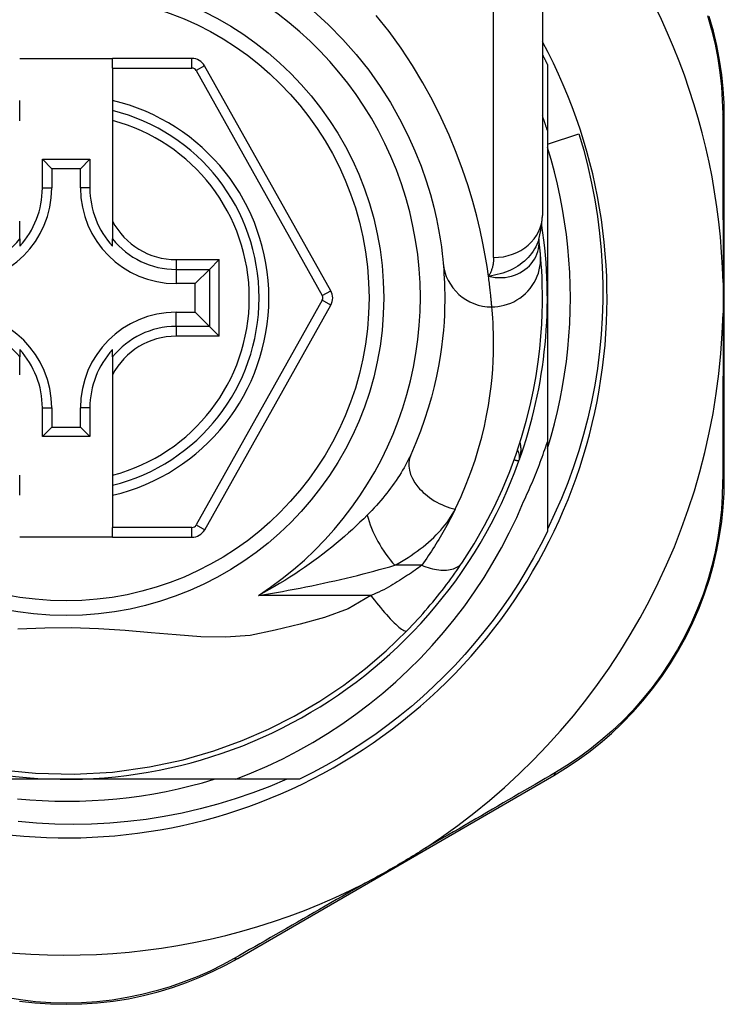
# Model space of a CAD drawing. Header units: inches. Extents: x 20 to 683, y 61 to 320.
# Tile 46 of 205: x 56.212 to 56.78, y 212.201 to 212.994. Entities that reach past the tile are written whole.
import ezdxf

# ---------------------------------------------------------------- set-up
doc = ezdxf.new("R2010")
doc.units = ezdxf.units.IN
doc.header["$MEASUREMENT"] = 0
doc.layers.add('Visible Edges(ANSI)', color=7, linetype='Continuous', lineweight=25)
doc.layers.add('Visible Tangent Edges(ANSI)', color=7, linetype='Continuous', lineweight=25)

msp = doc.modelspace()

# ---------------------------------------------------------------- linework, layer by layer
at = {"layer": 'Visible Edges(ANSI)'}
for p, q in [((56.6332, 213.07342), (56.6332, 212.83616)), ((56.21194, 212.96273), (56.28674, 212.96273)), ((56.35069, 212.96273), (56.28674, 212.96273)), ((56.28674, 212.95486), (56.28674, 212.96273)), ((56.46263, 212.77551), (56.36099, 212.9567)), ((56.63714, 212.95782), (56.63714, 212.90476)), ((56.28674, 212.95486), (56.28674, 212.92878)), ((56.21194, 212.92068), (56.21194, 212.92878)), ((56.28674, 212.92878), (56.28674, 212.92068)), ((56.21194, 212.91255), (56.21194, 212.92068)), ((56.28674, 212.92068), (56.28674, 212.91255)), ((56.77972, 212.6235), (56.77972, 212.91558)), ((56.28674, 212.91255), (56.28674, 212.83157)), ((56.63714, 212.90476), (56.63714, 212.76973)), ((56.63714, 212.89371), (56.6626, 212.90192)), ((56.2302, 212.85831), (56.2302, 212.8814)), ((56.2302, 212.8814), (56.23778, 212.87382)), ((56.2302, 212.8814), (56.26849, 212.8814)), ((56.26849, 212.8814), (56.26091, 212.87382)), ((56.26849, 212.8814), (56.26849, 212.85831)), ((56.23778, 212.87382), (56.23778, 212.85831)), ((56.26091, 212.87382), (56.23778, 212.87382)), ((56.26091, 212.85831), (56.26091, 212.87382)), ((56.21194, 212.8173), (56.21194, 212.83157)), ((56.28674, 212.83157), (56.28674, 212.8173)), ((56.21194, 212.8173), (56.21194, 212.81139)), ((56.28674, 212.81139), (56.28674, 212.8173)), ((56.63028, 212.81699), (56.63027, 212.81704)), ((56.3727, 212.80057), (56.36486, 212.79273)), ((56.36486, 212.79273), (56.35343, 212.7813)), ((56.35343, 212.7813), (56.33793, 212.7813)), ((56.35343, 212.75817), (56.35343, 212.7813)), ((56.63714, 212.76973), (56.63714, 212.65381)), ((56.33793, 212.75817), (56.35343, 212.75817)), ((56.36486, 212.74674), (56.35343, 212.75817)), ((56.361, 212.58293), (56.46263, 212.76395)), ((56.36486, 212.74674), (56.3727, 212.73889)), ((56.21194, 212.72808), (56.21194, 212.72217)), ((56.28674, 212.72217), (56.28674, 212.72808)), ((56.21194, 212.70789), (56.21194, 212.72217)), ((56.28674, 212.72217), (56.28674, 212.70789)), ((56.28674, 212.70789), (56.28674, 212.62691)), ((56.2302, 212.65807), (56.2302, 212.68115)), ((56.23778, 212.68115), (56.23778, 212.66565)), ((56.26091, 212.66565), (56.26091, 212.68115)), ((56.26849, 212.68115), (56.26849, 212.65807)), ((56.2302, 212.65807), (56.23778, 212.66565)), ((56.23778, 212.66565), (56.26091, 212.66565)), ((56.26849, 212.65807), (56.26091, 212.66565)), ((56.26849, 212.65807), (56.2302, 212.65807)), ((56.63714, 212.65381), (56.63714, 212.58165)), ((56.21194, 212.61879), (56.21194, 212.62691)), ((56.28674, 212.62691), (56.28674, 212.61879)), ((56.21194, 212.61068), (56.21194, 212.61879)), ((56.28674, 212.61879), (56.28674, 212.61068)), ((56.28674, 212.61068), (56.28674, 212.58478)), ((56.28674, 212.57691), (56.28674, 212.58478)), ((56.28674, 212.57691), (56.21194, 212.57691)), ((56.28674, 212.57691), (56.3507, 212.57691)), ((56.38765, 212.23761), (56.64222, 212.385)), ((56.24934, 212.38194), (56.09343, 212.38194)), ((56.38605, 212.38194), (56.24934, 212.38194)), ((56.43743, 212.38194), (56.38605, 212.38194))]:
    msp.add_line(p, q, dxfattribs=at)
at = {"layer": 'Visible Edges(ANSI)', "flags": 128}
for points in [[(56.44843, 213.00094), (56.46072, 212.98974), (56.47231, 212.97799), (56.48315, 212.96576), (56.49318, 212.95314), (56.50235, 212.94021), (56.51064, 212.92711), (56.51806, 212.91398), (56.52464, 212.90098), (56.5304, 212.88824), (56.53534, 212.8759), (56.53949, 212.86412), (56.54288, 212.85303), (56.54563, 212.84277), (56.54783, 212.83337), (56.54954, 212.82489), (56.55083, 212.81737), (56.55177, 212.81085), (56.55243, 212.80538), (56.55287, 212.801), (56.55317, 212.79776)], [(56.77972, 212.91558), (56.7795, 212.92671), (56.7788, 212.93807), (56.77761, 212.94961), (56.77591, 212.96127), (56.77367, 212.973), (56.7709, 212.98476), (56.76757, 212.99652)], [(56.6332, 212.96573), (56.63337, 212.9654), (56.63353, 212.96507), (56.6337, 212.96474), (56.63387, 212.96441), (56.63403, 212.96409), (56.6342, 212.96376), (56.63437, 212.96343), (56.63453, 212.9631), (56.6347, 212.96277), (56.63486, 212.96244), (56.63503, 212.96211), (56.63519, 212.96178), (56.63535, 212.96145), (56.63552, 212.96112), (56.63568, 212.96079), (56.63584, 212.96046), (56.63601, 212.96013), (56.63617, 212.9598), (56.63633, 212.95947), (56.63649, 212.95914), (56.63665, 212.95881), (56.63682, 212.95848), (56.63698, 212.95815), (56.63714, 212.95782)], [(56.63714, 212.90476), (56.63698, 212.90524), (56.63682, 212.90573), (56.63666, 212.90621), (56.63651, 212.9067), (56.63635, 212.90718), (56.63619, 212.90767), (56.63603, 212.90815), (56.63586, 212.90864), (56.6357, 212.90912), (56.63554, 212.9096), (56.63538, 212.91009), (56.63521, 212.91057), (56.63505, 212.91105), (56.63488, 212.91154), (56.63472, 212.91202), (56.63455, 212.9125), (56.63439, 212.91299), (56.63422, 212.91347), (56.63405, 212.91395), (56.63388, 212.91443), (56.63371, 212.91492), (56.63354, 212.9154), (56.63337, 212.91588), (56.6332, 212.91636)], [(56.6626, 212.90192), (56.66643, 212.88879), (56.66983, 212.87556), (56.67282, 212.86224), (56.67538, 212.84885), (56.67751, 212.83539), (56.67922, 212.82188), (56.6805, 212.80832), (56.68136, 212.79472), (56.68178, 212.78109), (56.68178, 212.76745), (56.68134, 212.75381), (56.68047, 212.74016), (56.67917, 212.72655), (56.67744, 212.71299), (56.67528, 212.69952), (56.6727, 212.68612), (56.6697, 212.67283), (56.66628, 212.65964), (56.66244, 212.64657), (56.6582, 212.63363), (56.65354, 212.62082), (56.64847, 212.60816), (56.64301, 212.59566), (56.63714, 212.58332)], [(56.63714, 212.64842), (56.64008, 212.65826), (56.64278, 212.66816), (56.64523, 212.67813), (56.64742, 212.68816), (56.64936, 212.69824), (56.65104, 212.70837), (56.65246, 212.71854), (56.65363, 212.72874), (56.65454, 212.73896), (56.65519, 212.74921), (56.65558, 212.75947), (56.65571, 212.76973), (56.65558, 212.78), (56.65519, 212.79026), (56.65454, 212.8005), (56.65363, 212.81073), (56.65246, 212.82093), (56.65104, 212.83109), (56.64936, 212.84122), (56.64742, 212.8513), (56.64523, 212.86133), (56.64278, 212.8713), (56.64008, 212.88121), (56.63714, 212.89104)], [(56.63018, 212.81674), (56.6325, 212.82662), (56.6332, 212.83616)], [(56.63158, 212.80499), (56.63155, 212.80533), (56.63151, 212.80568), (56.63148, 212.80605), (56.63144, 212.80643), (56.6314, 212.80683), (56.63136, 212.80724), (56.63132, 212.80767), (56.63128, 212.8081), (56.63123, 212.80856), (56.63118, 212.80902), (56.63113, 212.8095), (56.63108, 212.81), (56.63103, 212.8105), (56.63097, 212.81102), (56.63092, 212.81156), (56.63085, 212.81211), (56.63079, 212.81267), (56.63073, 212.81325), (56.63066, 212.81384), (56.63059, 212.81444), (56.63052, 212.81506), (56.63044, 212.81569), (56.63036, 212.81633), (56.63028, 212.81699)], [(56.56872, 212.5568), (56.5781, 212.57158), (56.58656, 212.58635), (56.59414, 212.60103), (56.60087, 212.61554), (56.60679, 212.6298), (56.61193, 212.64372), (56.61636, 212.65728), (56.62013, 212.67043), (56.6233, 212.68313), (56.62592, 212.69534), (56.62805, 212.70703), (56.62972, 212.71819), (56.63101, 212.72879), (56.63195, 212.73881), (56.6326, 212.74824), (56.63299, 212.75707), (56.63318, 212.76529), (56.63319, 212.77288), (56.63307, 212.77985), (56.63285, 212.78617), (56.63256, 212.79186), (56.63224, 212.79689), (56.6319, 212.80127), (56.63158, 212.80499)], [(56.55317, 212.79776), (56.55339, 212.79529), (56.55361, 212.79245), (56.55384, 212.78924), (56.55405, 212.78564), (56.55423, 212.78167), (56.55437, 212.77733), (56.55445, 212.77262), (56.55445, 212.76755), (56.55437, 212.76213), (56.55418, 212.75637), (56.55385, 212.75027), (56.55337, 212.74384), (56.55272, 212.73707), (56.55186, 212.72996), (56.55079, 212.72253), (56.54947, 212.71477), (56.54788, 212.70669), (56.54598, 212.69832), (56.54377, 212.68967), (56.5412, 212.68078), (56.53827, 212.67167), (56.53494, 212.66236), (56.5312, 212.65289), (56.52702, 212.64327)], [(56.77873, 212.78205), (56.77875, 212.78103), (56.77877, 212.78), (56.77879, 212.77897), (56.7788, 212.77793), (56.77882, 212.7769), (56.77883, 212.77587), (56.77884, 212.77485), (56.77885, 212.77382), (56.77886, 212.7728), (56.77886, 212.77177), (56.77886, 212.77075), (56.77886, 212.76972), (56.77886, 212.7687), (56.77886, 212.76767), (56.77886, 212.76665), (56.77885, 212.76563), (56.77884, 212.7646), (56.77883, 212.76358), (56.77882, 212.76255), (56.7788, 212.76152), (56.77879, 212.76049), (56.77877, 212.75947), (56.77875, 212.75844), (56.77873, 212.75741)], [(56.618, 212.6056), (56.61892, 212.60756), (56.61983, 212.60952), (56.62073, 212.61149), (56.62162, 212.61346), (56.6225, 212.61544), (56.62336, 212.61742), (56.62422, 212.61941), (56.62507, 212.6214), (56.6259, 212.62339), (56.62673, 212.62539), (56.62754, 212.6274), (56.62835, 212.6294), (56.62914, 212.63142), (56.62992, 212.63343), (56.63069, 212.63545), (56.63145, 212.63748), (56.6322, 212.63951), (56.63294, 212.64154), (56.63366, 212.64357), (56.63438, 212.64561), (56.63509, 212.64766), (56.63578, 212.64971), (56.63647, 212.65176), (56.63714, 212.65381)], [(56.64222, 212.385), (56.6517, 212.39075), (56.66114, 212.39701), (56.6705, 212.40379), (56.6797, 212.41107), (56.6887, 212.41885), (56.69746, 212.4271), (56.70595, 212.43583), (56.71413, 212.44503), (56.72194, 212.45468), (56.72936, 212.46475), (56.73634, 212.47518), (56.74288, 212.48595), (56.74892, 212.49699), (56.75445, 212.50826), (56.75943, 212.51972), (56.76385, 212.53132), (56.76769, 212.543), (56.77097, 212.55471), (56.7737, 212.56642), (56.77591, 212.57808), (56.7776, 212.58966), (56.77879, 212.60112), (56.77949, 212.61241), (56.77972, 212.6235)], [(56.38605, 212.38194), (56.39884, 212.38703), (56.41146, 212.39254), (56.42389, 212.39848), (56.43613, 212.40484), (56.44815, 212.41161), (56.45996, 212.41879), (56.47152, 212.42637), (56.48281, 212.43434), (56.49382, 212.44267), (56.50453, 212.45136), (56.51494, 212.46042), (56.52504, 212.46981), (56.53482, 212.47955), (56.54427, 212.48962), (56.55338, 212.50002), (56.56213, 212.51072), (56.57051, 212.52171), (56.5785, 212.53296), (56.5861, 212.54448), (56.5933, 212.55624), (56.6001, 212.56825), (56.60648, 212.58048), (56.61245, 212.59293), (56.618, 212.6056)], [(56.63714, 212.58165), (56.63176, 212.57093), (56.62608, 212.56037), (56.62011, 212.54998), (56.61385, 212.53975), (56.60732, 212.5297), (56.6005, 212.51984), (56.59341, 212.51017), (56.58606, 212.5007), (56.57845, 212.49143), (56.57058, 212.48239), (56.56246, 212.47356), (56.55411, 212.46497), (56.54551, 212.45661), (56.53669, 212.44849), (56.52764, 212.44063), (56.51838, 212.43301), (56.50891, 212.42566), (56.49924, 212.41857), (56.48938, 212.41176), (56.47933, 212.40522), (56.4691, 212.39896), (56.4587, 212.393), (56.44814, 212.38732), (56.43743, 212.38194)], [(56.52398, 212.50155), (56.52613, 212.50377), (56.52827, 212.50602), (56.5304, 212.50829), (56.53252, 212.51059), (56.53463, 212.5129), (56.53671, 212.51524), (56.53878, 212.5176), (56.54082, 212.51995), (56.54282, 212.52231), (56.5448, 212.52468), (56.54674, 212.52704), (56.54865, 212.52939), (56.55052, 212.53174), (56.55236, 212.53409), (56.55416, 212.53643), (56.55593, 212.53875), (56.55766, 212.54107), (56.55936, 212.54338), (56.56102, 212.54567), (56.56264, 212.54794), (56.56422, 212.55019), (56.56577, 212.55242), (56.56727, 212.55462), (56.56872, 212.5568)], [(56.19399, 212.38989), (56.22457, 212.38668), (56.25572, 212.38593), (56.2868, 212.38772), (56.3165, 212.39179), (56.34371, 212.39765), (56.36851, 212.40484), (56.39124, 212.41305), (56.41252, 212.42228), (56.4331, 212.43271), (56.45367, 212.44477), (56.47311, 212.45783), (56.49066, 212.47117), (56.50728, 212.48544), (56.52398, 212.50155)], [(56.21016, 212.3662), (56.22015, 212.36534), (56.23015, 212.36472), (56.24017, 212.36434), (56.2502, 212.36422), (56.26022, 212.36434), (56.27024, 212.36472), (56.28025, 212.36534), (56.29023, 212.3662), (56.3002, 212.36731), (56.31013, 212.36867), (56.32003, 212.37028), (56.32988, 212.37213), (56.33969, 212.37422), (56.34944, 212.37655), (56.35913, 212.37912), (56.36875, 212.38194)], [(56.42711, 212.38194), (56.41351, 212.37619), (56.3997, 212.37092), (56.3857, 212.36612), (56.37155, 212.36181), (56.35726, 212.358), (56.34288, 212.35469), (56.32839, 212.35188), (56.31383, 212.34959), (56.2992, 212.34779), (56.28451, 212.34651), (56.26978, 212.34574), (56.25502, 212.34547), (56.24025, 212.34573), (56.22548, 212.3465), (56.21073, 212.34778)], [(56.53831, 212.326), (56.53637, 212.32475), (56.53442, 212.32351), (56.53246, 212.32228), (56.53051, 212.32107), (56.52853, 212.31985), (56.52653, 212.31864), (56.52452, 212.31743), (56.52252, 212.31624), (56.52053, 212.31506), (56.51857, 212.31391), (56.51661, 212.31276), (56.51464, 212.31162), (56.51267, 212.31048), (56.5107, 212.30935), (56.50872, 212.30822), (56.50673, 212.3071), (56.50475, 212.30598), (56.50274, 212.30486), (56.5007, 212.30374), (56.49863, 212.3026), (56.49654, 212.30148), (56.49446, 212.30037), (56.49237, 212.29927), (56.49031, 212.29821)], [(56.21168, 212.20315), (56.22417, 212.20173), (56.23677, 212.20087), (56.24942, 212.20057), (56.26208, 212.20085), (56.27468, 212.20169), (56.28716, 212.2031), (56.29949, 212.20508), (56.31159, 212.2076), (56.32343, 212.21063), (56.335, 212.21414), (56.34625, 212.21808), (56.35718, 212.22244), (56.36773, 212.22716), (56.3779, 212.23223), (56.38765, 212.23761)]]:
    msp.add_lwpolyline(points, dxfattribs=at)
at = {"layer": 'Visible Edges(ANSI)'}
msp.add_circle((56.24934, 212.76973), 0.25591, dxfattribs=at)
for centre, radius, start, end in [((56.24934, 212.76973), 0.52953, 1.33308, 43.53888), ((56.2502, 212.76973), 0.43504, 152.16735, 28.31046), ((56.35069, 212.95092), 0.01181, 29.29123, 90), ((56.24934, 212.76973), 0.15551, 283.91643, 76.08357), ((56.16076, 212.85831), 0.07702, 270, 0), ((56.16076, 212.85831), 0.06944, 317.48259, 0), ((56.33793, 212.85831), 0.07702, 180, 270), ((56.33793, 212.85831), 0.06944, 180, 222.51741), ((56.24934, 212.76973), 0.3878, 171.33391, 340.21195), ((56.24934, 212.76973), 0.3878, 340.21195, 8.66609), ((56.45233, 212.76973), 0.01181, 330.68681, 29.29123), ((56.16076, 212.68115), 0.07702, 0, 90), ((56.33793, 212.68115), 0.07702, 90, 180), ((56.24934, 212.76973), 0.52953, 303.07249, 358.66692), ((56.16076, 212.68115), 0.06944, 0, 42.51741), ((56.33793, 212.68115), 0.06944, 137.48259, 180), ((56.60498, 212.64178), 0.00984, 340.21195, 33.93658), ((56.3507, 212.58872), 0.01181, 270, 330.68681), ((56.24934, 212.76973), 0.52953, 251.08535, 297.06854)]:
    msp.add_arc(centre, radius, start, end, dxfattribs=at)
at = {"layer": 'Visible Tangent Edges(ANSI)'}
for p, q in [((56.59383, 212.80227), (56.59383, 213.07342)), ((56.35069, 212.95486), (56.35069, 212.96273)), ((56.36099, 212.9567), (56.35413, 212.95285)), ((56.28674, 212.95486), (56.35069, 212.95486)), ((56.35413, 212.95285), (56.45577, 212.77166)), ((56.2302, 212.85831), (56.23778, 212.85831)), ((56.26849, 212.85831), (56.26091, 212.85831)), ((56.33793, 212.80057), (56.3727, 212.80057)), ((56.33793, 212.80057), (56.33793, 212.79273)), ((56.3727, 212.73889), (56.3727, 212.80057)), ((56.33793, 212.79273), (56.36486, 212.79273)), ((56.33793, 212.79273), (56.33793, 212.7813)), ((56.36486, 212.79273), (56.36486, 212.74674)), ((56.45577, 212.77166), (56.46263, 212.77551)), ((56.45577, 212.76781), (56.35413, 212.58679)), ((56.46263, 212.76395), (56.45577, 212.76781)), ((56.33793, 212.74674), (56.33793, 212.75817)), ((56.33793, 212.74674), (56.33793, 212.73889)), ((56.36486, 212.74674), (56.33793, 212.74674)), ((56.3727, 212.73889), (56.33793, 212.73889)), ((56.2302, 212.68115), (56.23778, 212.68115)), ((56.26849, 212.68115), (56.26091, 212.68115)), ((56.3507, 212.58478), (56.28674, 212.58478)), ((56.3507, 212.57691), (56.3507, 212.58478)), ((56.35413, 212.58679), (56.361, 212.58293)), ((56.53597, 212.55433), (56.5143, 212.55433)), ((56.49482, 212.53003), (56.4043, 212.53003))]:
    msp.add_line(p, q, dxfattribs=at)
at = {"layer": 'Visible Tangent Edges(ANSI)', "flags": 128}
for points in [[(56.58969, 212.7872), (56.58853, 212.79517), (56.58706, 212.80404), (56.58524, 212.81375), (56.58301, 212.82427), (56.58031, 212.83555), (56.57709, 212.84755), (56.57327, 212.86017), (56.56882, 212.87332), (56.56374, 212.88688), (56.55802, 212.90074), (56.55164, 212.91481), (56.54459, 212.92896), (56.53686, 212.9431), (56.52844, 212.9571), (56.51933, 212.97088), (56.50955, 212.98433), (56.49916, 212.99741)], [(56.76625, 212.99721), (56.76953, 212.98571), (56.77228, 212.9742), (56.7745, 212.96272), (56.77621, 212.95131), (56.77741, 212.94002), (56.77813, 212.92891), (56.7784, 212.91801)], [(56.7784, 212.91801), (56.77842, 212.91278), (56.77844, 212.90751), (56.77846, 212.90219), (56.77848, 212.89683), (56.7785, 212.89142), (56.77852, 212.88598), (56.77854, 212.88049), (56.77856, 212.87497), (56.77857, 212.86941), (56.77859, 212.86381), (56.77861, 212.85817), (56.77862, 212.8525), (56.77864, 212.84679), (56.77865, 212.84105), (56.77866, 212.83527), (56.77867, 212.82946), (56.77868, 212.82362), (56.77869, 212.81775), (56.7787, 212.81184), (56.77871, 212.80592), (56.77871, 212.79997), (56.77872, 212.79401), (56.77872, 212.78803), (56.77873, 212.78205)], [(56.63018, 212.81674), (56.62949, 212.81479), (56.62868, 212.81287), (56.62777, 212.81099), (56.62675, 212.80916), (56.62563, 212.80737), (56.62441, 212.80564), (56.62309, 212.80397), (56.62168, 212.80236), (56.62018, 212.80082), (56.6186, 212.79935), (56.61693, 212.79795), (56.61519, 212.79662), (56.61337, 212.79538), (56.61148, 212.79422), (56.60953, 212.79315), (56.60753, 212.79216), (56.60547, 212.79126), (56.60336, 212.79045), (56.6012, 212.78971), (56.59899, 212.78906), (56.59673, 212.78848), (56.59442, 212.78798), (56.59208, 212.78756), (56.58969, 212.7872)], [(56.58969, 212.7872), (56.59243, 212.78663), (56.59515, 212.78626), (56.59785, 212.78609), (56.60051, 212.78611), (56.60312, 212.78632), (56.60567, 212.78672), (56.60815, 212.78729), (56.61055, 212.78802), (56.61286, 212.78893), (56.61506, 212.78998), (56.61715, 212.79119), (56.61911, 212.79253), (56.62094, 212.794), (56.62262, 212.79559), (56.62416, 212.79729), (56.62555, 212.79909), (56.62677, 212.80097), (56.62782, 212.80294), (56.62869, 212.80496), (56.62939, 212.80705), (56.62991, 212.80918), (56.63025, 212.81135), (56.63041, 212.81353), (56.63038, 212.81571)], [(56.63038, 212.81571), (56.63037, 212.81578), (56.63037, 212.81586), (56.63037, 212.81593), (56.63036, 212.81599), (56.63036, 212.81606), (56.63035, 212.81613), (56.63035, 212.81619), (56.63035, 212.81625), (56.63034, 212.81631), (56.63034, 212.81637), (56.63033, 212.81642), (56.63033, 212.81647), (56.63033, 212.81653), (56.63032, 212.81658), (56.63032, 212.81663), (56.63031, 212.81667), (56.63031, 212.81672), (56.63031, 212.81676), (56.6303, 212.8168), (56.6303, 212.81684), (56.63029, 212.81688), (56.63029, 212.81692), (56.63029, 212.81695), (56.63028, 212.81699)], [(56.59237, 212.76251), (56.59483, 212.76259), (56.59734, 212.76283), (56.59988, 212.76324), (56.60245, 212.76382), (56.60502, 212.7646), (56.60758, 212.76556), (56.61011, 212.76671), (56.61257, 212.76806), (56.61496, 212.76959), (56.61725, 212.77131), (56.61942, 212.77319), (56.62144, 212.77523), (56.62332, 212.77742), (56.62501, 212.77972), (56.62653, 212.78213), (56.62785, 212.78462), (56.62898, 212.78717), (56.62991, 212.78976), (56.63065, 212.79236), (56.63119, 212.79496), (56.63154, 212.79754), (56.63172, 212.80008), (56.63172, 212.80257), (56.63158, 212.80499)], [(56.59383, 212.80227), (56.59382, 212.80158), (56.5938, 212.80089), (56.59377, 212.80021), (56.59372, 212.79953), (56.59366, 212.79886), (56.59358, 212.79819), (56.59349, 212.79752), (56.59339, 212.79686), (56.59327, 212.79621), (56.59314, 212.79557), (56.59299, 212.79492), (56.59282, 212.79429), (56.59265, 212.79366), (56.59245, 212.79304), (56.59224, 212.79242), (56.59202, 212.79182), (56.59178, 212.79121), (56.59153, 212.79062), (56.59126, 212.79003), (56.59098, 212.78945), (56.59068, 212.78888), (56.59036, 212.78831), (56.59004, 212.78775), (56.58969, 212.7872)], [(56.59237, 212.76251), (56.59233, 212.76309), (56.59228, 212.76372), (56.59222, 212.76438), (56.59216, 212.76509), (56.5921, 212.76583), (56.59203, 212.76661), (56.59196, 212.76743), (56.59188, 212.76829), (56.59179, 212.76919), (56.5917, 212.77013), (56.59161, 212.7711), (56.5915, 212.77212), (56.59139, 212.77317), (56.59128, 212.77426), (56.59115, 212.77538), (56.59102, 212.77655), (56.59089, 212.77775), (56.59074, 212.77899), (56.59059, 212.78027), (56.59043, 212.78158), (56.59026, 212.78293), (56.59008, 212.78432), (56.58989, 212.78574), (56.58969, 212.7872)], [(56.56285, 212.59949), (56.56757, 212.60964), (56.57179, 212.61964), (56.57555, 212.62946), (56.57886, 212.63907), (56.58176, 212.64846), (56.58426, 212.65758), (56.5864, 212.66642), (56.5882, 212.67494), (56.58968, 212.68313), (56.5909, 212.69097), (56.59186, 212.69847), (56.5926, 212.70561), (56.59314, 212.7124), (56.59351, 212.71884), (56.59373, 212.72492), (56.59382, 212.73063), (56.59382, 212.73598), (56.59373, 212.74095), (56.59357, 212.74553), (56.59336, 212.74972), (56.59313, 212.75352), (56.59287, 212.75691), (56.59262, 212.75991), (56.59237, 212.76251)], [(56.77873, 212.75741), (56.77872, 212.75142), (56.77872, 212.74544), (56.77871, 212.73947), (56.77871, 212.73351), (56.7787, 212.72757), (56.77869, 212.72166), (56.77868, 212.71578), (56.77867, 212.70993), (56.77866, 212.70411), (56.77865, 212.69832), (56.77863, 212.69256), (56.77862, 212.68683), (56.77861, 212.68113), (56.77859, 212.67547), (56.77857, 212.66985), (56.77856, 212.66426), (56.77854, 212.65871), (56.77852, 212.6532), (56.7785, 212.64773), (56.77848, 212.6423), (56.77846, 212.63692), (56.77844, 212.63159), (56.77842, 212.6263), (56.77839, 212.62106)], [(56.61424, 212.63845), (56.61445, 212.63906), (56.61465, 212.63967), (56.61483, 212.64029), (56.61501, 212.64091), (56.61516, 212.64154), (56.61531, 212.64217), (56.61544, 212.6428), (56.61555, 212.64344), (56.61565, 212.64408), (56.61574, 212.64472), (56.61581, 212.64536), (56.61586, 212.64599), (56.6159, 212.64663), (56.61592, 212.64727), (56.61593, 212.64791), (56.61592, 212.64854), (56.61589, 212.64918), (56.61585, 212.64981), (56.61578, 212.65044), (56.6157, 212.65107), (56.6156, 212.65169), (56.61548, 212.6523), (56.61534, 212.65291), (56.61518, 212.65351)], [(56.52702, 212.64327), (56.52606, 212.64122), (56.52505, 212.63916), (56.52399, 212.63709), (56.52287, 212.63502), (56.52171, 212.63295), (56.5205, 212.63087), (56.51925, 212.6288), (56.51796, 212.62673), (56.51662, 212.62467), (56.51524, 212.62261), (56.51382, 212.62056), (56.51237, 212.61851), (56.51087, 212.61648), (56.50934, 212.61445), (56.50777, 212.61243), (56.50616, 212.61042), (56.50451, 212.60841), (56.50282, 212.60642), (56.5011, 212.60443), (56.49935, 212.60246), (56.49756, 212.6005), (56.49574, 212.59856), (56.49388, 212.59663), (56.492, 212.59472)], [(56.61035, 212.63927), (56.61065, 212.63921), (56.61094, 212.63915), (56.61122, 212.63909), (56.61149, 212.63903), (56.61175, 212.63897), (56.61199, 212.63892), (56.61223, 212.63887), (56.61245, 212.63883), (56.61266, 212.63878), (56.61286, 212.63874), (56.61305, 212.6387), (56.61322, 212.63866), (56.61338, 212.63863), (56.61352, 212.6386), (56.61366, 212.63857), (56.61378, 212.63854), (56.61389, 212.63852), (56.61398, 212.6385), (56.61406, 212.63849), (56.61412, 212.63847), (56.61417, 212.63846), (56.61421, 212.63845), (56.61423, 212.63845), (56.61424, 212.63845)], [(56.77839, 212.62106), (56.77812, 212.61021), (56.77739, 212.59916), (56.77619, 212.58795), (56.7745, 212.57662), (56.77231, 212.56521), (56.7696, 212.55375), (56.76637, 212.54229), (56.76259, 212.53087), (56.75825, 212.51952), (56.75336, 212.5083), (56.74794, 212.49726), (56.74202, 212.48645), (56.73563, 212.47591), (56.72879, 212.46568), (56.72154, 212.45582), (56.7139, 212.44636), (56.70591, 212.43734), (56.69762, 212.42878), (56.68906, 212.42067), (56.68026, 212.41304), (56.67128, 212.40588), (56.66215, 212.39921), (56.65293, 212.39305), (56.64368, 212.38739)], [(56.5143, 212.55433), (56.51702, 212.55584), (56.51969, 212.5574), (56.52232, 212.55899), (56.5249, 212.56062), (56.52743, 212.56229), (56.5299, 212.56399), (56.53232, 212.56573), (56.53468, 212.5675), (56.53698, 212.56929), (56.53922, 212.57112), (56.5414, 212.57298), (56.54351, 212.57487), (56.54556, 212.57678), (56.54754, 212.57873), (56.54944, 212.5807), (56.55128, 212.5827), (56.55303, 212.58473), (56.55471, 212.58678), (56.5563, 212.58886), (56.55781, 212.59095), (56.55922, 212.59306), (56.56053, 212.59519), (56.56174, 212.59733), (56.56285, 212.59949)], [(56.56285, 212.59949), (56.56194, 212.59763), (56.56101, 212.59577), (56.56006, 212.59391), (56.5591, 212.59205), (56.55812, 212.59018), (56.55712, 212.5883), (56.5561, 212.58643), (56.55506, 212.58455), (56.55401, 212.58267), (56.55294, 212.58079), (56.55185, 212.5789), (56.55074, 212.57701), (56.54961, 212.57512), (56.54846, 212.57323), (56.5473, 212.57134), (56.54612, 212.56945), (56.54492, 212.56756), (56.5437, 212.56567), (56.54246, 212.56378), (56.5412, 212.56189), (56.53992, 212.56), (56.53863, 212.55811), (56.53731, 212.55622), (56.53597, 212.55433)], [(56.492, 212.59472), (56.48912, 212.59187), (56.48616, 212.58901), (56.48313, 212.58614), (56.48001, 212.58327), (56.47682, 212.58039), (56.47356, 212.57752), (56.47024, 212.57465), (56.46684, 212.5718), (56.46339, 212.56897), (56.45987, 212.56616), (56.45629, 212.56337), (56.45265, 212.56061), (56.44895, 212.55787), (56.44519, 212.55516), (56.44137, 212.55248), (56.43748, 212.54983), (56.43353, 212.54721), (56.42953, 212.54463), (56.42546, 212.54209), (56.42134, 212.53958), (56.41716, 212.53712), (56.41293, 212.53471), (56.40864, 212.53234), (56.4043, 212.53003)], [(56.4043, 212.53003), (56.40915, 212.53081), (56.41398, 212.53162), (56.4188, 212.53244), (56.4236, 212.53329), (56.42839, 212.53417), (56.43316, 212.53506), (56.43791, 212.53598), (56.44264, 212.53691), (56.44735, 212.53787), (56.45204, 212.53884), (56.4567, 212.53984), (56.46134, 212.54085), (56.46595, 212.54188), (56.47054, 212.54294), (56.4751, 212.54401), (56.47963, 212.5451), (56.48413, 212.54621), (56.4886, 212.54733), (56.49302, 212.54847), (56.4974, 212.54962), (56.50172, 212.55078), (56.50598, 212.55196), (56.51018, 212.55314), (56.5143, 212.55433)], [(56.53597, 212.55433), (56.53466, 212.55336), (56.53331, 212.55237), (56.53193, 212.55137), (56.53051, 212.55036), (56.52905, 212.54934), (56.52756, 212.54831), (56.52604, 212.54727), (56.52448, 212.54623), (56.5229, 212.54519), (56.52128, 212.54414), (56.51963, 212.54309), (56.51795, 212.54203), (56.51624, 212.54098), (56.5145, 212.53992), (56.51272, 212.53886), (56.51092, 212.5378), (56.50909, 212.53674), (56.50724, 212.53569), (56.50532, 212.53465), (56.50334, 212.53365), (56.50129, 212.53268), (56.49919, 212.53176), (56.49703, 212.53087), (56.49482, 212.53003)], [(56.53597, 212.55433), (56.53765, 212.55367), (56.53934, 212.55305), (56.54105, 212.55249), (56.54277, 212.55199), (56.54449, 212.55155), (56.54621, 212.55118), (56.54791, 212.55087), (56.54959, 212.55064), (56.55124, 212.55048), (56.55286, 212.5504), (56.55443, 212.5504), (56.55596, 212.55047), (56.55743, 212.55063), (56.55884, 212.55085), (56.56019, 212.55116), (56.56146, 212.55154), (56.56266, 212.55198), (56.56377, 212.5525), (56.56481, 212.55308), (56.56576, 212.55372), (56.56663, 212.55442), (56.56742, 212.55516), (56.56811, 212.55596), (56.56872, 212.5568)], [(56.49482, 212.53003), (56.47659, 212.51926), (56.45753, 212.5122), (56.43785, 212.50699), (56.41775, 212.50191), (56.39759, 212.49786), (56.37769, 212.49643), (56.35794, 212.49677), (56.33803, 212.49816), (56.31777, 212.49997), (56.29696, 212.50178), (56.27548, 212.50322), (56.25376, 212.50396), (56.23214, 212.50371), (56.21045, 212.50282)], [(56.49482, 212.53003), (56.49629, 212.52809), (56.4978, 212.52613), (56.49936, 212.52415), (56.50094, 212.52217), (56.50256, 212.52021), (56.50418, 212.51827), (56.50581, 212.51638), (56.50743, 212.51454), (56.50903, 212.51278), (56.5106, 212.5111), (56.51212, 212.50953), (56.51358, 212.50807), (56.51497, 212.50674), (56.51629, 212.50554), (56.51752, 212.50449), (56.51865, 212.50358), (56.51969, 212.50283), (56.52062, 212.50222), (56.52144, 212.50176), (56.52216, 212.50146), (56.52277, 212.50129), (56.52327, 212.50125), (56.52368, 212.50134), (56.52398, 212.50155)], [(56.64368, 212.38739), (56.63961, 212.38501), (56.6355, 212.38261), (56.63137, 212.38019), (56.6272, 212.37776), (56.623, 212.37531), (56.61878, 212.37284), (56.61452, 212.37035), (56.61024, 212.36785), (56.60592, 212.36534), (56.60158, 212.36281), (56.59722, 212.36026), (56.59282, 212.3577), (56.5884, 212.35513), (56.58396, 212.35254), (56.57949, 212.34994), (56.575, 212.34732), (56.57049, 212.3447), (56.56595, 212.34206), (56.56139, 212.33941), (56.55681, 212.33675), (56.55222, 212.33407), (56.54759, 212.33139), (56.54296, 212.3287), (56.53831, 212.326)], [(56.49031, 212.29821), (56.48567, 212.29553), (56.48104, 212.29286), (56.47643, 212.29019), (56.47183, 212.28754), (56.46726, 212.2849), (56.4627, 212.28228), (56.45817, 212.27966), (56.45365, 212.27706), (56.44916, 212.27447), (56.44469, 212.2719), (56.44024, 212.26934), (56.43582, 212.2668), (56.43142, 212.26427), (56.42705, 212.26175), (56.4227, 212.25925), (56.41838, 212.25677), (56.41408, 212.2543), (56.40981, 212.25185), (56.40558, 212.24942), (56.40137, 212.247), (56.39719, 212.24461), (56.39305, 212.24223), (56.38894, 212.23987), (56.38487, 212.23754)], [(56.38487, 212.23754), (56.3753, 212.23231), (56.36533, 212.22739), (56.35498, 212.2228), (56.34427, 212.21857), (56.33324, 212.21474), (56.32191, 212.21133), (56.31031, 212.20839), (56.29846, 212.20594), (56.28639, 212.20402), (56.27416, 212.20265), (56.26182, 212.20183), (56.24943, 212.20157), (56.23704, 212.20185), (56.2247, 212.20269), (56.21247, 212.20407), (56.2004, 212.20599)]]:
    msp.add_lwpolyline(points, dxfattribs=at)
at = {"layer": 'Visible Tangent Edges(ANSI)'}
msp.add_circle((56.24934, 212.76973), 0.24409, dxfattribs=at)
for centre, radius, start, end in [((56.24934, 212.76973), 0.28543, 302.8812, 237.1188), ((56.35069, 212.95092), 0.00394, 29.29123, 90), ((56.24934, 212.76973), 0.16339, 283.23324, 76.76676), ((56.24934, 212.76973), 0.14764, 284.67485, 75.32515), ((56.33793, 212.85831), 0.05775, 207.58522, 270), ((56.16076, 212.85831), 0.06559, 270, 321.29033), ((56.33793, 212.85831), 0.06559, 218.70967, 270), ((56.45233, 212.76973), 0.00394, 330.68681, 29.29123), ((56.16076, 212.68115), 0.06559, 38.70967, 90), ((56.33793, 212.68115), 0.06559, 90, 141.29033), ((56.33793, 212.68115), 0.05775, 90, 152.41478), ((56.3507, 212.58872), 0.00394, 270, 330.68681)]:
    msp.add_arc(centre, radius, start, end, dxfattribs=at)
for centre, major_axis, ratio, start_param, end_param in [((56.76972, 212.91558), (0.01, 0), 0.487954, 0, 0.52137), ((56.59383, 212.83616), (0.03937, 0), 0.860915, 4.712389, 6.283185), ((56.82669, 212.82975), (-0.19646, -0.01245), 0.394768, 0.00408, 0.020515), ((56.59237, 212.80137), (-0.0392, -0.00362), 0.987056, 0, 1.480007), ((56.56285, 212.62695), (-0.03583, 0.01632), 0.663135, 0, 1.864107), ((56.76972, 212.6235), (0.01, 0), 0.488859, 5.761481, 6.283185), ((56.5143, 212.57864), (0.01985, -0.034), 0.367954, 4.019795, 5.274641), ((56.63721, 212.39366), (0.00501, -0.00865), 0.491578, 0, 0.522713), ((56.38264, 212.24626), (0.00501, -0.00865), 0.490887, 5.760729, 6.283185)]:
    msp.add_ellipse(centre, major_axis=major_axis, ratio=ratio, start_param=start_param, end_param=end_param, dxfattribs=at)

doc.saveas('drawing.dxf')
